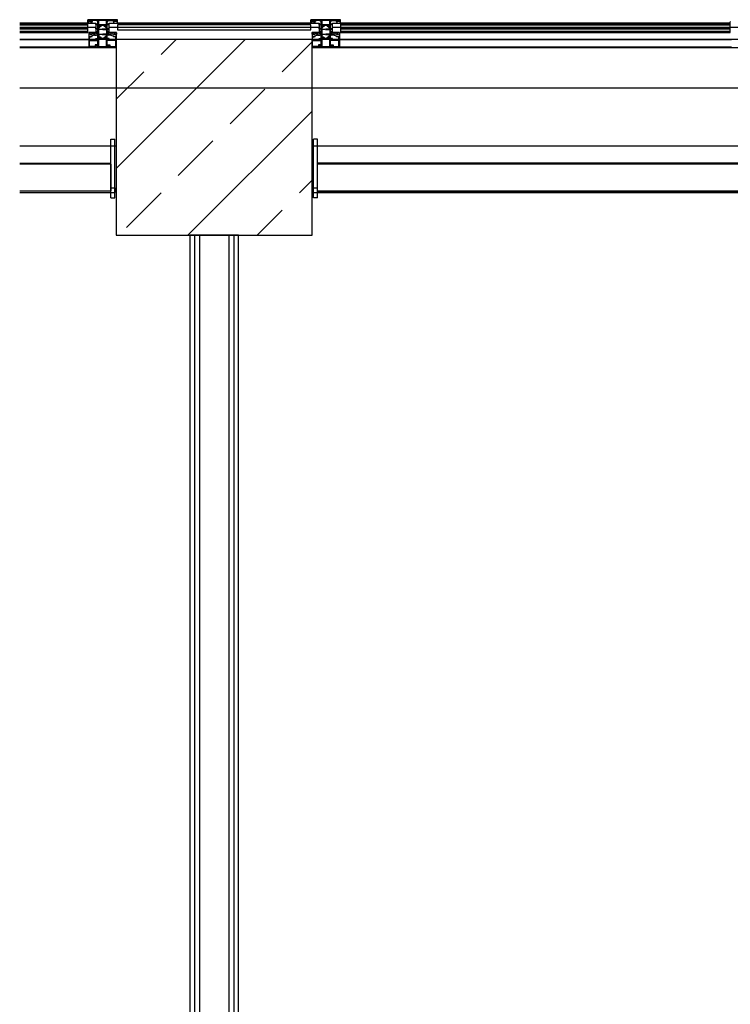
# Model space of a CAD drawing. Header units: millimetres. Extents: x 45983 to 94428, y -13359 to 18562.
# Tile 3 of 57: x 75653 to 77469, y -4657 to -2142. Entities that reach past the tile are written whole.
import ezdxf

# ---------------------------------------------------------------- set-up
doc = ezdxf.new("R2010")
doc.units = ezdxf.units.MM

msp = doc.modelspace()

# ---------------------------------------------------------------- hatches: boundary and pattern name
h = msp.add_hatch()
h.set_pattern_fill('FP_1', color=256, style=0, pattern_type=2)
h.set_pattern_definition([(45, (0, -28216.95), (-176.7767, 176.7767), []), (45, (176.78, -28216.95), (-176.7767, 176.7767), [125, -62.5])])
h.paths.add_polyline_path([(75900, -2692), (76400, -2692), (76400, -2192), (75900, -2192), (75900, -2554.8)], flags=0)

# ---------------------------------------------------------------- linework, layer by layer
for p, q in [((75653.1, -2149.8), (75827, -2149.8)), ((75827, -2150.8), (75653.1, -2150.8)), ((75653.1, -2152.8), (75827, -2152.8)), ((75653.1, -2154.8), (75827, -2154.8)), ((75653.1, -2160.8), (75827, -2160.8)), ((75826.7, -2150.5), (75827, -2147.1)), ((75827, -2146.8), (75827, -2141.8)), ((75902.8, -2141.8), (75827, -2141.8)), ((75829, -2146.8), (75827, -2146.8)), ((75827, -2174.8), (75827, -2150.8)), ((75828.3, -2150.8), (75827, -2150.8)), ((75848, -2162), (75827, -2162)), ((75827.3, -2146.8), (75830, -2146.8)), ((75829.1, -2150.7), (75828.3, -2150.8)), ((75835.5, -2143.3), (75828.5, -2143.3)), ((75828.5, -2143.3), (75828.5, -2145.8)), ((75828.5, -2145.8), (75830, -2145.8)), ((75830.7, -2150.7), (75829.1, -2150.7)), ((75829.4, -2145.2), (75830.1, -2144)), ((75830, -2145.6), (75829.6, -2145.5)), ((75830, -2146.8), (75830, -2145.6)), ((75830.5, -2143.8), (75833.4, -2143.8)), ((75831.4, -2150.8), (75830.7, -2150.7)), ((75832.6, -2150.8), (75831.4, -2150.8)), ((75833.3, -2150.7), (75832.6, -2150.8)), ((75834.9, -2150.7), (75833.3, -2150.7)), ((75833.9, -2144), (75834.6, -2145.2)), ((75834.4, -2145.5), (75833.9, -2145.6)), ((75833.9, -2145.6), (75833.9, -2146.8)), ((75833.9, -2146.8), (75836.7, -2146.8)), ((75834, -2145.8), (75835.5, -2145.8)), ((75835.7, -2150.8), (75834.9, -2150.7)), ((75838.5, -2146.8), (75835, -2146.8)), ((75835.5, -2145.8), (75835.5, -2143.3)), ((75837, -2150.8), (75835.7, -2150.8)), ((75853, -2143.6), (75837, -2143.6)), ((75837, -2143.6), (75837, -2145.8)), ((75837, -2145.8), (75838.5, -2145.8)), ((75837, -2147.1), (75837.3, -2150.5)), ((75838.5, -2145.8), (75838.5, -2146.8)), ((75848, -2152.9), (75853, -2152.8)), ((75848.1, -2155.8), (75848, -2152.9)), ((75849.2, -2155.7), (75848.1, -2155.8)), ((75853, -2154.3), (75849.2, -2154.3)), ((75849.2, -2154.3), (75849.2, -2155.7)), ((75851.5, -2146.8), (75851.5, -2145.8)), ((75851.5, -2145.8), (75853, -2145.8)), ((75853, -2146.8), (75851.5, -2146.8)), ((75853, -2145.8), (75853, -2143.6)), ((75853, -2152.8), (75853, -2146.8)), ((75853, -2159.1), (75853, -2154.3)), ((75853, -2164.5), (75853, -2160.3)), ((75853.2, -2159.3), (75855.3, -2159.3)), ((75853.5, -2159.8), (75855.1, -2159.8)), ((75854.8, -2143.6), (75854.8, -2153.8)), ((75875.2, -2143.6), (75854.8, -2143.6)), ((75854.8, -2153.8), (75875.2, -2153.8)), ((75854.8, -2162.3), (75854.8, -2165.5)), ((75854.9, -2156), (75855.4, -2159.1)), ((75859.3, -2155.8), (75855.1, -2155.8)), ((75855.1, -2156.2), (75855.6, -2159.4)), ((75855.9, -2161.8), (75855.3, -2161.8)), ((75855.4, -2155.9), (75856.5, -2155.9)), ((75857.8, -2156), (75859.1, -2155.9)), ((75859.4, -2156.3), (75857.8, -2160.5)), ((75858.6, -2158.5), (75859.5, -2156.1)), ((75859.6, -2158.8), (75858.8, -2158.8)), ((75862.7, -2156.1), (75862.4, -2156.8)), ((75863.2, -2155.8), (75866.8, -2155.8)), ((75867.3, -2156.1), (75867.6, -2156.8)), ((75870.4, -2158.8), (75871.2, -2158.8)), ((75871.4, -2158.5), (75870.5, -2156.1)), ((75870.6, -2156.3), (75872.2, -2160.5)), ((75870.7, -2155.8), (75874.9, -2155.8)), ((75872.2, -2156), (75870.9, -2155.9)), ((75874.6, -2155.9), (75873.5, -2155.9)), ((75874.1, -2161.8), (75874.7, -2161.8)), ((75874.9, -2156.2), (75874.4, -2159.4)), ((75875.1, -2156), (75874.6, -2159.1)), ((75874.8, -2159.3), (75876.8, -2159.3)), ((75876.5, -2159.8), (75874.9, -2159.8)), ((75875.2, -2153.8), (75875.2, -2143.6)), ((75875.2, -2162.3), (75875.2, -2165.5)), ((75877, -2143.6), (75893, -2143.6)), ((75877, -2145.8), (75877, -2143.6)), ((75878.5, -2145.8), (75877, -2145.8)), ((75877, -2146.8), (75878.5, -2146.8)), ((75877, -2152.8), (75877, -2146.8)), ((75882, -2152.9), (75877, -2152.8)), ((75877, -2154.3), (75880.8, -2154.3)), ((75877, -2159.1), (75877, -2154.3)), ((75877, -2164.5), (75877, -2160.3)), ((75878.5, -2146.8), (75878.5, -2145.8)), ((75880.8, -2154.3), (75880.8, -2155.7)), ((75880.8, -2155.7), (75881.9, -2155.8)), ((75881.9, -2155.8), (75882, -2152.9)), ((75903, -2162), (75882, -2162)), ((75891.5, -2145.8), (75891.5, -2146.8)), ((75893, -2145.8), (75891.5, -2145.8)), ((75891.5, -2146.8), (75895, -2146.8)), ((75893, -2147.1), (75892.7, -2150.5)), ((75893, -2143.6), (75893, -2145.8)), ((75893, -2150.8), (75894.3, -2150.8)), ((75896.1, -2146.8), (75893.3, -2146.8)), ((75894.3, -2150.8), (75895.1, -2150.7)), ((75894.5, -2143.3), (75901.5, -2143.3)), ((75894.5, -2145.8), (75894.5, -2143.3)), ((75896, -2145.8), (75894.5, -2145.8)), ((75895.1, -2150.7), (75896.7, -2150.7)), ((75896.1, -2144), (75895.4, -2145.2)), ((75895.6, -2145.5), (75896.1, -2145.6)), ((75896.1, -2145.6), (75896.1, -2146.8)), ((75899.5, -2143.8), (75896.6, -2143.8)), ((75896.7, -2150.7), (75897.4, -2150.8)), ((75897.4, -2150.8), (75898.6, -2150.8)), ((75898.6, -2150.8), (75899.3, -2150.7)), ((75899.3, -2150.7), (75900.9, -2150.7)), ((75900.6, -2145.2), (75899.9, -2144)), ((75900, -2145.6), (75900.4, -2145.5)), ((75900, -2146.8), (75900, -2145.6)), ((75901.5, -2145.8), (75900, -2145.8)), ((75902.7, -2146.8), (75900, -2146.8)), ((75900.9, -2150.7), (75901.7, -2150.8)), ((75901, -2146.8), (75903, -2146.8)), ((75901.5, -2143.3), (75901.5, -2145.8)), ((75901.7, -2150.8), (75903, -2150.8)), ((75903, -2146.8), (75903, -2142)), ((75903.3, -2150.5), (75903, -2147.1)), ((75903, -2149.8), (76397, -2149.8)), ((75903, -2150.8), (76397, -2150.8)), ((76397, -2155.3), (75903, -2155.3)), ((75903, -2155.3), (75903, -2167.3)), ((75903, -2161.3), (76397, -2161.3)), ((76396.7, -2150.5), (76397, -2147.1)), ((76397, -2146.8), (76397, -2141.8)), ((76472.8, -2141.8), (76397, -2141.8)), ((76399, -2146.8), (76397, -2146.8)), ((76398.3, -2150.8), (76397, -2150.8)), ((76397, -2167.3), (76397, -2155.3)), ((76418, -2162), (76397, -2162)), ((76397.3, -2146.8), (76400, -2146.8)), ((76399.1, -2150.7), (76398.3, -2150.8)), ((76405.5, -2143.3), (76398.5, -2143.3)), ((76398.5, -2143.3), (76398.5, -2145.8)), ((76398.5, -2145.8), (76400, -2145.8)), ((76400.7, -2150.7), (76399.1, -2150.7)), ((76399.4, -2145.2), (76400.1, -2144)), ((76400, -2145.6), (76399.6, -2145.5)), ((76400, -2146.8), (76400, -2145.6)), ((76400.5, -2143.8), (76403.4, -2143.8)), ((76401.4, -2150.8), (76400.7, -2150.7)), ((76402.6, -2150.8), (76401.4, -2150.8)), ((76403.3, -2150.7), (76402.6, -2150.8)), ((76404.9, -2150.7), (76403.3, -2150.7)), ((76403.9, -2144), (76404.6, -2145.2)), ((76404.4, -2145.5), (76403.9, -2145.6)), ((76403.9, -2145.6), (76403.9, -2146.8)), ((76403.9, -2146.8), (76406.7, -2146.8)), ((76404, -2145.8), (76405.5, -2145.8)), ((76405.7, -2150.8), (76404.9, -2150.7)), ((76408.5, -2146.8), (76405, -2146.8)), ((76405.5, -2145.8), (76405.5, -2143.3)), ((76407, -2150.8), (76405.7, -2150.8)), ((76423, -2143.6), (76407, -2143.6)), ((76407, -2143.6), (76407, -2145.8)), ((76407, -2145.8), (76408.5, -2145.8)), ((76407, -2147.1), (76407.3, -2150.5)), ((76408.5, -2145.8), (76408.5, -2146.8)), ((76418, -2152.9), (76423, -2152.8)), ((76418.1, -2155.8), (76418, -2152.9)), ((76419.2, -2155.7), (76418.1, -2155.8)), ((76423, -2154.3), (76419.2, -2154.3)), ((76419.2, -2154.3), (76419.2, -2155.7)), ((76421.5, -2146.8), (76421.5, -2145.8)), ((76421.5, -2145.8), (76423, -2145.8)), ((76423, -2146.8), (76421.5, -2146.8)), ((76423, -2145.8), (76423, -2143.6)), ((76423, -2152.8), (76423, -2146.8)), ((76423, -2159.1), (76423, -2154.3)), ((76423, -2164.5), (76423, -2160.3)), ((76423.2, -2159.3), (76425.3, -2159.3)), ((76423.5, -2159.8), (76425.1, -2159.8)), ((76424.8, -2143.6), (76424.8, -2153.8)), ((76445.2, -2143.6), (76424.8, -2143.6)), ((76424.8, -2153.8), (76445.2, -2153.8)), ((76424.8, -2162.3), (76424.8, -2165.5)), ((76424.9, -2156), (76425.4, -2159.1)), ((76429.3, -2155.8), (76425.1, -2155.8)), ((76425.1, -2156.2), (76425.6, -2159.4)), ((76425.9, -2161.8), (76425.3, -2161.8)), ((76425.4, -2155.9), (76426.5, -2155.9)), ((76427.8, -2156), (76429.1, -2155.9)), ((76429.4, -2156.3), (76427.8, -2160.5)), ((76428.6, -2158.5), (76429.5, -2156.1)), ((76429.6, -2158.8), (76428.8, -2158.8)), ((76432.7, -2156.1), (76432.4, -2156.8)), ((76433.2, -2155.8), (76436.8, -2155.8)), ((76437.3, -2156.1), (76437.6, -2156.8)), ((76440.4, -2158.8), (76441.2, -2158.8)), ((76441.4, -2158.5), (76440.5, -2156.1)), ((76440.6, -2156.3), (76442.2, -2160.5)), ((76440.7, -2155.8), (76444.9, -2155.8)), ((76442.2, -2156), (76440.9, -2155.9)), ((76444.6, -2155.9), (76443.5, -2155.9)), ((76444.1, -2161.8), (76444.7, -2161.8)), ((76444.9, -2156.2), (76444.4, -2159.4)), ((76445.1, -2156), (76444.6, -2159.1)), ((76444.8, -2159.3), (76446.8, -2159.3)), ((76446.5, -2159.8), (76444.9, -2159.8)), ((76445.2, -2153.8), (76445.2, -2143.6)), ((76445.2, -2162.3), (76445.2, -2165.5)), ((76447, -2143.6), (76463, -2143.6)), ((76447, -2145.8), (76447, -2143.6)), ((76448.5, -2145.8), (76447, -2145.8)), ((76447, -2146.8), (76448.5, -2146.8)), ((76447, -2152.8), (76447, -2146.8)), ((76452, -2152.9), (76447, -2152.8)), ((76447, -2154.3), (76450.8, -2154.3)), ((76447, -2159.1), (76447, -2154.3)), ((76447, -2164.5), (76447, -2160.3)), ((76448.5, -2146.8), (76448.5, -2145.8)), ((76450.8, -2154.3), (76450.8, -2155.7)), ((76450.8, -2155.7), (76451.9, -2155.8)), ((76451.9, -2155.8), (76452, -2152.9)), ((76473, -2162), (76452, -2162)), ((76461.5, -2145.8), (76461.5, -2146.8)), ((76463, -2145.8), (76461.5, -2145.8)), ((76461.5, -2146.8), (76465, -2146.8)), ((76463, -2147.1), (76462.7, -2150.5)), ((76463, -2143.6), (76463, -2145.8)), ((76463, -2150.8), (76464.3, -2150.8)), ((76466.1, -2146.8), (76463.3, -2146.8)), ((76464.3, -2150.8), (76465.1, -2150.7)), ((76464.5, -2143.3), (76471.5, -2143.3)), ((76464.5, -2145.8), (76464.5, -2143.3)), ((76466, -2145.8), (76464.5, -2145.8)), ((76465.1, -2150.7), (76466.7, -2150.7)), ((76466.1, -2144), (76465.4, -2145.2)), ((76465.6, -2145.5), (76466.1, -2145.6)), ((76466.1, -2145.6), (76466.1, -2146.8)), ((76469.5, -2143.8), (76466.6, -2143.8)), ((76466.7, -2150.7), (76467.4, -2150.8)), ((76467.4, -2150.8), (76468.6, -2150.8)), ((76468.6, -2150.8), (76469.3, -2150.7)), ((76469.3, -2150.7), (76470.9, -2150.7)), ((76470.6, -2145.2), (76469.9, -2144)), ((76470, -2145.6), (76470.4, -2145.5)), ((76470, -2146.8), (76470, -2145.6)), ((76471.5, -2145.8), (76470, -2145.8)), ((76472.7, -2146.8), (76470, -2146.8)), ((76470.9, -2150.7), (76471.7, -2150.8)), ((76471, -2146.8), (76473, -2146.8)), ((76471.5, -2143.3), (76471.5, -2145.8)), ((76471.7, -2150.8), (76473, -2150.8)), ((76473, -2146.8), (76473, -2142)), ((76473.3, -2150.5), (76473, -2147.1)), ((76473, -2149.8), (77468.6, -2149.8)), ((77468.6, -2150.8), (76473, -2150.8)), ((76473, -2150.8), (76473, -2174.8)), ((76473, -2152.8), (77468.6, -2152.8)), ((76473, -2154.8), (77468.6, -2154.8)), ((76473, -2160.8), (77468.6, -2160.8)), ((77468.4, -2150.5), (77468.6, -2147.1)), ((77468.6, -2174.8), (77468.6, -2150.8)), ((77489.7, -2162), (77468.6, -2162)), ((75653.1, -2162.8), (75827, -2162.8)), ((75653.1, -2164.8), (75827, -2164.8)), ((75653.1, -2170.8), (75827, -2170.8)), ((75653.1, -2172.8), (75827, -2172.8)), ((75653.1, -2174.8), (75827, -2174.8)), ((75829.5, -2175.1), (75830, -2183.5)), ((75829.8, -2174.8), (75841.5, -2174.8)), ((75830, -2184.3), (75830, -2211.5)), ((75830.3, -2183.7), (75831.8, -2183.7)), ((75831.8, -2183.8), (75830.5, -2183.8)), ((75831.3, -2193.6), (75831.3, -2186.8)), ((75831.3, -2186.8), (75832.5, -2186.8)), ((75831.5, -2185.6), (75831.8, -2183.8)), ((75832.4, -2185.6), (75831.5, -2185.6)), ((75831.8, -2183.7), (75831.8, -2185.1)), ((75837.3, -2183.8), (75832.4, -2185.6)), ((75838.6, -2183.2), (75832.5, -2185.5)), ((75832.5, -2186.8), (75837.6, -2184.9)), ((75843.8, -2181.5), (75838.6, -2183.2)), ((75841.5, -2174.8), (75844, -2175)), ((75844, -2175), (75844.8, -2175)), ((75844, -2177), (75844, -2179.4)), ((75844.2, -2181.4), (75849.5, -2181.4)), ((75845, -2180.4), (75849.5, -2180.4)), ((75848, -2165.5), (75848, -2163.6)), ((75848, -2176.1), (75848, -2175.2)), ((75848.3, -2163.3), (75848.9, -2163.3)), ((75852.7, -2165.8), (75848.3, -2165.8)), ((75848.3, -2174.8), (75848.7, -2174.8)), ((75852.7, -2176.8), (75848.7, -2176.8)), ((75849, -2175.1), (75849, -2175.6)), ((75849.2, -2163.6), (75849.2, -2164.5)), ((75849.3, -2175.8), (75852.7, -2175.8)), ((75849.5, -2164.8), (75852.7, -2164.8)), ((75853, -2175.6), (75853, -2166.1)), ((75853, -2185.3), (75853, -2177.1)), ((75853, -2189.8), (75853, -2186.5)), ((75855.2, -2186.2), (75853.2, -2186.2)), ((75855, -2185.8), (75853.5, -2185.8)), ((75854.8, -2167.1), (75854.8, -2178.5)), ((75854.8, -2180.1), (75854.8, -2183.3)), ((75855.4, -2186.4), (75854.9, -2189.5)), ((75855, -2189.5), (75855.5, -2186.4)), ((75855.1, -2165.8), (75863.8, -2165.8)), ((75863.8, -2166.8), (75855.1, -2166.8)), ((75855.1, -2178.8), (75863.8, -2178.8)), ((75863.8, -2179.8), (75855.1, -2179.8)), ((75855.3, -2183.8), (75856, -2183.8)), ((75857.9, -2185.2), (75859.5, -2189.4)), ((75859.5, -2189.5), (75858.6, -2187)), ((75858.8, -2186.8), (75859.6, -2186.8)), ((75874.9, -2165.8), (75866.2, -2165.8)), ((75866.2, -2166.8), (75874.9, -2166.8)), ((75874.9, -2178.8), (75866.2, -2178.8)), ((75866.2, -2179.8), (75874.9, -2179.8)), ((75871.2, -2186.8), (75870.4, -2186.8)), ((75872.1, -2185.2), (75870.5, -2189.4)), ((75870.5, -2189.5), (75871.4, -2187)), ((75874.7, -2183.8), (75874, -2183.8)), ((75875, -2189.5), (75874.5, -2186.4)), ((75874.6, -2186.4), (75875.1, -2189.5)), ((75876.8, -2186.2), (75874.8, -2186.2)), ((75875, -2185.8), (75876.5, -2185.8)), ((75875.2, -2167.1), (75875.2, -2178.5)), ((75875.2, -2180.1), (75875.2, -2183.3)), ((75877, -2175.6), (75877, -2166.1)), ((75877, -2185.3), (75877, -2177.1)), ((75877, -2189.8), (75877, -2186.5)), ((75880.5, -2164.8), (75877.3, -2164.8)), ((75877.3, -2165.8), (75881.7, -2165.8)), ((75880.7, -2175.8), (75877.3, -2175.8)), ((75877.3, -2176.8), (75881.3, -2176.8)), ((75885, -2180.4), (75880.5, -2180.4)), ((75885.8, -2181.4), (75880.5, -2181.4)), ((75880.8, -2163.6), (75880.8, -2164.5)), ((75881, -2175.1), (75881, -2175.6)), ((75881.7, -2163.3), (75881.1, -2163.3)), ((75881.7, -2174.8), (75881.3, -2174.8)), ((75882, -2165.5), (75882, -2163.6)), ((75882, -2176.1), (75882, -2175.2)), ((75886, -2175), (75885.2, -2175)), ((75888.5, -2174.8), (75886, -2175)), ((75886, -2177), (75886, -2179.4)), ((75886.2, -2181.5), (75891.4, -2183.2)), ((75900.2, -2174.8), (75888.5, -2174.8)), ((75891.4, -2183.2), (75897.5, -2185.5)), ((75897.5, -2186.8), (75892.4, -2184.9)), ((75892.7, -2183.8), (75897.6, -2185.6)), ((75898.7, -2186.8), (75897.5, -2186.8)), ((75897.6, -2185.6), (75898.5, -2185.6)), ((75898.2, -2183.7), (75898.2, -2185.1)), ((75899.7, -2183.7), (75898.2, -2183.7)), ((75898.2, -2183.8), (75899.5, -2183.8)), ((75898.5, -2185.6), (75898.2, -2183.8)), ((75898.7, -2193.6), (75898.7, -2186.8)), ((75900.5, -2175.1), (75900, -2183.5)), ((75900, -2184.3), (75900, -2211.5)), ((75903, -2167.3), (76397, -2167.3)), ((76399.5, -2175.1), (76400, -2183.5)), ((76399.8, -2174.8), (76411.5, -2174.8)), ((76400, -2184.3), (76400, -2211.5)), ((76400.3, -2183.7), (76401.8, -2183.7)), ((76401.8, -2183.8), (76400.5, -2183.8)), ((76401.3, -2193.6), (76401.3, -2186.8)), ((76401.3, -2186.8), (76402.5, -2186.8)), ((76401.5, -2185.6), (76401.8, -2183.8)), ((76402.4, -2185.6), (76401.5, -2185.6)), ((76401.8, -2183.7), (76401.8, -2185.1)), ((76407.3, -2183.8), (76402.4, -2185.6)), ((76408.6, -2183.2), (76402.5, -2185.5)), ((76402.5, -2186.8), (76407.6, -2184.9)), ((76413.8, -2181.5), (76408.6, -2183.2)), ((76411.5, -2174.8), (76414, -2175)), ((76414, -2175), (76414.8, -2175)), ((76414, -2177), (76414, -2179.4)), ((76414.2, -2181.4), (76419.5, -2181.4)), ((76415, -2180.4), (76419.5, -2180.4)), ((76418, -2165.5), (76418, -2163.6)), ((76418, -2176.1), (76418, -2175.2)), ((76418.3, -2163.3), (76418.9, -2163.3)), ((76422.7, -2165.8), (76418.3, -2165.8)), ((76418.3, -2174.8), (76418.7, -2174.8)), ((76422.7, -2176.8), (76418.7, -2176.8)), ((76419, -2175.1), (76419, -2175.6)), ((76419.2, -2163.6), (76419.2, -2164.5)), ((76419.3, -2175.8), (76422.7, -2175.8)), ((76419.5, -2164.8), (76422.7, -2164.8)), ((76423, -2175.6), (76423, -2166.1)), ((76423, -2185.3), (76423, -2177.1)), ((76423, -2189.8), (76423, -2186.5)), ((76425.2, -2186.2), (76423.2, -2186.2)), ((76425, -2185.8), (76423.5, -2185.8)), ((76424.8, -2167.1), (76424.8, -2178.5)), ((76424.8, -2180.1), (76424.8, -2183.3)), ((76425.4, -2186.4), (76424.9, -2189.5)), ((76425, -2189.5), (76425.5, -2186.4)), ((76425.1, -2165.8), (76433.8, -2165.8)), ((76433.8, -2166.8), (76425.1, -2166.8)), ((76425.1, -2178.8), (76433.8, -2178.8)), ((76433.8, -2179.8), (76425.1, -2179.8)), ((76425.3, -2183.8), (76426, -2183.8)), ((76427.9, -2185.2), (76429.5, -2189.4)), ((76429.5, -2189.5), (76428.6, -2187)), ((76428.8, -2186.8), (76429.6, -2186.8)), ((76444.9, -2165.8), (76436.2, -2165.8)), ((76436.2, -2166.8), (76444.9, -2166.8)), ((76444.9, -2178.8), (76436.2, -2178.8)), ((76436.2, -2179.8), (76444.9, -2179.8)), ((76441.2, -2186.8), (76440.4, -2186.8)), ((76442.1, -2185.2), (76440.5, -2189.4)), ((76440.5, -2189.5), (76441.4, -2187)), ((76444.7, -2183.8), (76444, -2183.8)), ((76445, -2189.5), (76444.5, -2186.4)), ((76444.6, -2186.4), (76445.1, -2189.5)), ((76446.8, -2186.2), (76444.8, -2186.2)), ((76445, -2185.8), (76446.5, -2185.8)), ((76445.2, -2167.1), (76445.2, -2178.5)), ((76445.2, -2180.1), (76445.2, -2183.3)), ((76447, -2175.6), (76447, -2166.1)), ((76447, -2185.3), (76447, -2177.1)), ((76447, -2189.8), (76447, -2186.5)), ((76450.5, -2164.8), (76447.3, -2164.8)), ((76447.3, -2165.8), (76451.7, -2165.8)), ((76450.7, -2175.8), (76447.3, -2175.8)), ((76447.3, -2176.8), (76451.3, -2176.8)), ((76455, -2180.4), (76450.5, -2180.4)), ((76455.8, -2181.4), (76450.5, -2181.4)), ((76450.8, -2163.6), (76450.8, -2164.5)), ((76451, -2175.1), (76451, -2175.6)), ((76451.7, -2163.3), (76451.1, -2163.3)), ((76451.7, -2174.8), (76451.3, -2174.8)), ((76452, -2165.5), (76452, -2163.6)), ((76452, -2176.1), (76452, -2175.2)), ((76456, -2175), (76455.2, -2175)), ((76458.5, -2174.8), (76456, -2175)), ((76456, -2177), (76456, -2179.4)), ((76456.2, -2181.5), (76461.4, -2183.2)), ((76470.2, -2174.8), (76458.5, -2174.8)), ((76461.4, -2183.2), (76467.5, -2185.5)), ((76467.5, -2186.8), (76462.4, -2184.9)), ((76462.7, -2183.8), (76467.6, -2185.6)), ((76468.7, -2186.8), (76467.5, -2186.8)), ((76467.6, -2185.6), (76468.5, -2185.6)), ((76468.2, -2183.7), (76468.2, -2185.1)), ((76469.7, -2183.7), (76468.2, -2183.7)), ((76468.2, -2183.8), (76469.5, -2183.8)), ((76468.5, -2185.6), (76468.2, -2183.8)), ((76468.7, -2193.6), (76468.7, -2186.8)), ((76470.5, -2175.1), (76470, -2183.5)), ((76470, -2184.3), (76470, -2211.5)), ((76473, -2162.8), (77468.6, -2162.8)), ((76473, -2164.8), (77468.6, -2164.8)), ((76473, -2170.8), (77468.6, -2170.8)), ((76473, -2172.8), (77468.6, -2172.8)), ((76473, -2174.8), (77468.6, -2174.8)), ((75653.1, -2192), (75830, -2192)), ((77523.7, -2192), (75653.1, -2192)), ((75830, -2211.8), (75653.1, -2211.8)), ((75830.2, -2211.8), (75847.5, -2211.8)), ((75831.4, -2209.4), (75831.4, -2195.8)), ((75850.4, -2194.1), (75831.8, -2194.1)), ((75831.9, -2195.3), (75852.4, -2195.3)), ((75846.3, -2210.4), (75832.4, -2210.4)), ((75851.7, -2206.2), (75846.3, -2206.2)), ((75846.3, -2206.2), (75846.3, -2210.4)), ((75847.5, -2211.8), (75847.5, -2207.4)), ((75847.5, -2207.4), (75850.2, -2207.4)), ((75848, -2193.4), (75848, -2189.8)), ((75848, -2189.8), (75853, -2189.8)), ((75849.5, -2193.8), (75848, -2193.4)), ((75848, -2208.2), (75849.5, -2207.8)), ((75848, -2211.8), (75848, -2208.2)), ((75848, -2211.8), (75882, -2211.8)), ((75850, -2193.8), (75849.5, -2193.8)), ((75849.5, -2207.8), (75850, -2207.8)), ((75853, -2191.8), (75850, -2191.8)), ((75850, -2191.8), (75850, -2193.8)), ((75850, -2207.8), (75850, -2209.8)), ((75850, -2209.8), (75853, -2209.8)), ((75850.2, -2207.4), (75850.3, -2207.6)), ((75850.4, -2192.8), (75850.4, -2194.1)), ((75852.8, -2194.5), (75850.9, -2192.6)), ((75850.9, -2207.7), (75851.9, -2207.1)), ((75853, -2200.5), (75853, -2191.8)), ((75853.2, -2200.8), (75853, -2200.5)), ((75853, -2201), (75853.2, -2200.8)), ((75853, -2209.8), (75853, -2201)), ((75854.8, -2191.8), (75854.8, -2210)), ((75875.2, -2191.8), (75854.8, -2191.8)), ((75854.8, -2210), (75875.2, -2210)), ((75855.1, -2189.8), (75859.3, -2189.8)), ((75855.9, -2189.8), (75855.2, -2189.8)), ((75856.5, -2189.8), (75856.1, -2189.8)), ((75859.2, -2189.8), (75857.9, -2189.8)), ((75862.5, -2188.7), (75862.7, -2189.4)), ((75866.8, -2189.8), (75863.2, -2189.8)), ((75867.5, -2188.7), (75867.3, -2189.4)), ((75874.9, -2189.8), (75870.7, -2189.8)), ((75870.8, -2189.8), (75872.1, -2189.8)), ((75873.5, -2189.8), (75873.9, -2189.8)), ((75874.1, -2189.8), (75874.8, -2189.8)), ((75875.2, -2210), (75875.2, -2191.8)), ((75876.7, -2200.8), (75877, -2200.5)), ((75877, -2201), (75876.7, -2200.8)), ((75882, -2189.8), (75877, -2189.8)), ((75877, -2191.8), (75880, -2191.8)), ((75877, -2200.5), (75877, -2191.8)), ((75877, -2209.8), (75877, -2201)), ((75880, -2209.8), (75877, -2209.8)), ((75877.2, -2194.5), (75879.1, -2192.6)), ((75898.1, -2195.3), (75877.6, -2195.3)), ((75879.1, -2207.7), (75878, -2207.1)), ((75878.3, -2206.2), (75883.7, -2206.2)), ((75879.6, -2192.8), (75879.6, -2194.1)), ((75879.6, -2194.1), (75898.2, -2194.1)), ((75879.8, -2207.4), (75879.7, -2207.6)), ((75882.5, -2207.4), (75879.8, -2207.4)), ((75880, -2191.8), (75880, -2193.8)), ((75880, -2193.8), (75880.5, -2193.8)), ((75880, -2207.8), (75880, -2209.8)), ((75880.5, -2207.8), (75880, -2207.8)), ((75880.5, -2193.8), (75882, -2193.4)), ((75882, -2208.2), (75880.5, -2207.8)), ((75882, -2193.4), (75882, -2189.8)), ((75882, -2211.8), (75882, -2208.2)), ((75882.5, -2211.8), (75882.5, -2207.4)), ((75899.8, -2211.8), (75882.5, -2211.8)), ((75883.7, -2206.2), (75883.7, -2210.4)), ((75883.7, -2210.4), (75897.6, -2210.4)), ((75898.6, -2209.4), (75898.6, -2195.8)), ((76400, -2192), (75900, -2192)), ((75900, -2192), (75900, -2692)), ((76400, -2692), (76400, -2192)), ((76400.3, -2211.8), (76417.5, -2211.8)), ((76401.4, -2209.4), (76401.4, -2195.8)), ((76420.4, -2194.1), (76401.8, -2194.1)), ((76401.9, -2195.3), (76422.4, -2195.3)), ((76416.3, -2210.4), (76402.4, -2210.4)), ((76421.7, -2206.2), (76416.3, -2206.2)), ((76416.3, -2206.2), (76416.3, -2210.4)), ((76417.5, -2211.8), (76417.5, -2207.4)), ((76417.5, -2207.4), (76420.2, -2207.4)), ((76418, -2193.4), (76418, -2189.8)), ((76418, -2189.8), (76423, -2189.8)), ((76419.5, -2193.8), (76418, -2193.4)), ((76418, -2208.2), (76419.5, -2207.8)), ((76418, -2211.8), (76418, -2208.2)), ((76418, -2211.8), (76452, -2211.8)), ((76420, -2193.8), (76419.5, -2193.8)), ((76419.5, -2207.8), (76420, -2207.8)), ((76423, -2191.8), (76420, -2191.8)), ((76420, -2191.8), (76420, -2193.8)), ((76420, -2207.8), (76420, -2209.8)), ((76420, -2209.8), (76423, -2209.8)), ((76420.2, -2207.4), (76420.3, -2207.6)), ((76420.4, -2192.8), (76420.4, -2194.1)), ((76422.8, -2194.5), (76420.9, -2192.6)), ((76420.9, -2207.7), (76422, -2207.1)), ((76423, -2200.5), (76423, -2191.8)), ((76423.3, -2200.8), (76423, -2200.5)), ((76423, -2201), (76423.3, -2200.8)), ((76423, -2209.8), (76423, -2201)), ((76424.8, -2191.8), (76424.8, -2210)), ((76445.2, -2191.8), (76424.8, -2191.8)), ((76424.8, -2210), (76445.2, -2210)), ((76425.1, -2189.8), (76429.3, -2189.8)), ((76425.9, -2189.8), (76425.2, -2189.8)), ((76426.5, -2189.8), (76426.1, -2189.8)), ((76429.2, -2189.8), (76427.9, -2189.8)), ((76432.5, -2188.7), (76432.7, -2189.4)), ((76436.8, -2189.8), (76433.2, -2189.8)), ((76437.5, -2188.7), (76437.3, -2189.4)), ((76444.9, -2189.8), (76440.7, -2189.8)), ((76440.8, -2189.8), (76442.1, -2189.8)), ((76443.5, -2189.8), (76443.9, -2189.8)), ((76444.1, -2189.8), (76444.8, -2189.8)), ((76445.2, -2210), (76445.2, -2191.8)), ((76446.8, -2200.8), (76447, -2200.5)), ((76447, -2201), (76446.8, -2200.8)), ((76452, -2189.8), (76447, -2189.8)), ((76447, -2191.8), (76450, -2191.8)), ((76447, -2200.5), (76447, -2191.8)), ((76447, -2209.8), (76447, -2201)), ((76450, -2209.8), (76447, -2209.8)), ((76447.2, -2194.5), (76449.1, -2192.6)), ((76468.1, -2195.3), (76447.6, -2195.3)), ((76449.1, -2207.7), (76448.1, -2207.1)), ((76448.3, -2206.2), (76453.7, -2206.2)), ((76449.6, -2192.8), (76449.6, -2194.1)), ((76449.6, -2194.1), (76468.2, -2194.1)), ((76449.8, -2207.4), (76449.7, -2207.6)), ((76452.5, -2207.4), (76449.8, -2207.4)), ((76450, -2191.8), (76450, -2193.8)), ((76450, -2193.8), (76450.5, -2193.8)), ((76450, -2207.8), (76450, -2209.8)), ((76450.5, -2207.8), (76450, -2207.8)), ((76450.5, -2193.8), (76452, -2193.4)), ((76452, -2208.2), (76450.5, -2207.8)), ((76452, -2193.4), (76452, -2189.8)), ((76452, -2211.8), (76452, -2208.2)), ((76452.5, -2211.8), (76452.5, -2207.4)), ((76469.8, -2211.8), (76452.5, -2211.8)), ((76453.7, -2206.2), (76453.7, -2210.4)), ((76453.7, -2210.4), (76467.6, -2210.4)), ((76468.6, -2209.4), (76468.6, -2195.8)), ((76470, -2192), (77471.7, -2192)), ((77471.7, -2211.8), (76470, -2211.8)), ((75900, -2213.8), (75653.1, -2213.8)), ((77548.8, -2213.8), (76400, -2213.8)), ((86640, -2317), (75653.1, -2317)), ((75653.1, -2463.8), (75900, -2463.8)), ((75886.2, -2447), (75896.2, -2447)), ((75886.2, -2597), (75886.2, -2447)), ((75896.2, -2597), (75896.2, -2447)), ((76400, -2463.8), (79587.5, -2463.8)), ((76413.8, -2447), (76403.8, -2447)), ((76403.8, -2597), (76403.8, -2447)), ((76413.8, -2597), (76413.8, -2447)), ((75653.1, -2508), (75886.2, -2508)), ((75886.2, -2510.6), (75653.1, -2510.6)), ((75886.2, -2510.6), (75886.2, -2578.6)), ((79573.8, -2508), (76413.8, -2508)), ((79573.8, -2510.6), (76413.8, -2510.6)), ((76413.8, -2578.6), (76413.8, -2510.6)), ((75653.1, -2578.6), (75886.2, -2578.6)), ((75653.1, -2583), (75886.2, -2583)), ((75653.1, -2583), (75896.2, -2583)), ((75886.2, -2570.9), (75896.2, -2570.9)), ((75896.2, -2570.9), (75896.2, -2583)), ((76403.8, -2583), (76403.8, -2570.9)), ((76403.8, -2570.9), (76413.8, -2570.9)), ((76403.8, -2583), (79583.8, -2583)), ((76413.8, -2578.6), (79573.8, -2578.6)), ((79573.8, -2583), (76413.8, -2583)), ((75886.2, -2597), (75896.2, -2597)), ((76413.8, -2597), (76403.8, -2597)), ((75900, -2692), (76087.5, -2692)), ((76087.5, -2692), (76100, -2692)), ((76087.5, -2692), (76087.5, -6457)), ((76212.5, -2692), (76087.5, -2692)), ((76100, -2692), (76112.5, -2692)), ((76100, -2692), (76100, -6469.5)), ((76112.5, -2692), (76187.5, -2692)), ((76112.5, -2692), (76112.5, -6482)), ((76187.5, -2692), (76200, -2692)), ((76187.5, -2692), (76187.5, -6482)), ((76200, -2692), (76212.5, -2692)), ((76200, -2692), (76200, -6469.5)), ((76212.5, -2692), (76400, -2692)), ((76212.5, -6457), (76212.5, -2692))]:
    msp.add_line(p, q)
at = {"extrusion": (0, 0, -1)}
for p, q in [((75903, -2141.8), (75827, -2141.8)), ((75827, -2141.8), (75827, -2150.8)), ((75827, -2150.8), (75848, -2150.8)), ((75848, -2150.8), (75848, -2174.8)), ((75882, -2174.8), (75882, -2150.8)), ((75882, -2150.8), (75903, -2150.8)), ((75903, -2150.8), (75903, -2141.8)), ((76473, -2141.8), (76397, -2141.8)), ((76397, -2141.8), (76397, -2150.8)), ((76397, -2150.8), (76418, -2150.8)), ((76418, -2150.8), (76418, -2174.8)), ((76452, -2174.8), (76452, -2150.8)), ((76452, -2150.8), (76473, -2150.8)), ((76473, -2150.8), (76473, -2141.8)), ((75848, -2174.8), (75830, -2174.8)), ((75830, -2174.8), (75830, -2211.8)), ((75900, -2174.8), (75882, -2174.8)), ((75900, -2211.8), (75900, -2174.8)), ((76418, -2174.8), (76400, -2174.8)), ((76400, -2174.8), (76400, -2211.8)), ((76470, -2174.8), (76452, -2174.8)), ((76470, -2211.8), (76470, -2174.8)), ((75830, -2211.8), (75900, -2211.8)), ((76400, -2211.8), (76470, -2211.8))]:
    msp.add_line(p, q, dxfattribs=at)
for centre, radius in [((75832, -2145.5), 1), ((75857.2, -2156.5), 0.526), ((75872.8, -2156.5), 0.526), ((75898, -2145.5), 1), ((76402, -2145.5), 1), ((76427.2, -2156.5), 0.526), ((76442.8, -2156.5), 0.526), ((76468, -2145.5), 1), ((75835.3, -2178.5), 1.75), ((75840.8, -2177.5), 1.5), ((75889.2, -2177.5), 1.5), ((75894.7, -2178.5), 1.75), ((76405.3, -2178.5), 1.75), ((76410.8, -2177.5), 1.5), ((76459.2, -2177.5), 1.5), ((76464.7, -2178.5), 1.75), ((75857.2, -2189.1), 0.55), ((75872.8, -2189.1), 0.55), ((76427.2, -2189.1), 0.55), ((76442.8, -2189.1), 0.55)]:
    msp.add_circle(centre, radius)
for centre, radius, start, end in [((75827, -2150.5), 0.3, 176.6981, 270), ((75827.2, -2142), 0.25, 90, 180), ((75827.2, -2147.1), 0.226, 71.2095, 184.4274), ((75829, -2145.8), 1, 270, 0), ((75829.6, -2145.3), 0.2, 150, 260.5377), ((75830.5, -2144.3), 0.5, 90, 150), ((75833.4, -2144.3), 0.5, 30, 90), ((75835, -2145.8), 1, 180, 270), ((75834.4, -2145.3), 0.2, 279.4623, 30), ((75836.8, -2147.1), 0.227, 355.7621, 109.2679), ((75837, -2150.5), 0.3, 270, 3.3019), ((75853.2, -2159.1), 0.2, 180, 270), ((75853.5, -2160.3), 0.5, 90, 180), ((75855.3, -2162.3), 0.5, 90, 180), ((75855.1, -2156), 0.2, 90, 190), ((75855.4, -2156.1), 0.3, 85.5107, 190.4508), ((75855.1, -2159.3), 0.5, 270, 356.8695), ((75855.2, -2159.1), 0.2, 270, 10), ((75855.9, -2159.8), 2, 270, 340), ((75856.5, -2156.1), 0.2, 317.607, 90), ((75857.2, -2156.5), 0.6, 153.773, 270), ((75857.2, -2156.5), 0.6, 270, 26.227), ((75857.9, -2156.1), 0.2, 104.9071, 222.393), ((75858.8, -2158.6), 0.2, 159.9963, 270), ((75859.1, -2156.2), 0.3, 340, 94.5809), ((75859.3, -2156), 0.2, 339.9963, 90), ((75859.6, -2155.8), 3, 270, 340.0082), ((75863.2, -2156.3), 0.5, 90, 160.0082), ((75866.8, -2156.3), 0.5, 19.9918, 90), ((75870.4, -2155.8), 3, 199.9918, 270), ((75870.7, -2156), 0.2, 90, 200.0037), ((75870.9, -2156.2), 0.3, 85.4191, 200), ((75871.2, -2158.6), 0.2, 270, 20.0037), ((75872.1, -2156.1), 0.2, 317.607, 75.0929), ((75872.8, -2156.5), 0.6, 153.773, 270), ((75874.1, -2159.8), 2, 200, 270), ((75872.8, -2156.5), 0.6, 270, 26.227), ((75873.5, -2156.1), 0.2, 90, 222.393), ((75874.9, -2159.3), 0.5, 183.1305, 270), ((75874.6, -2156.1), 0.3, 349.5492, 94.4893), ((75874.8, -2159.1), 0.2, 170, 270), ((75874.7, -2162.3), 0.5, 0, 90), ((75874.9, -2156), 0.2, 350, 90), ((75876.5, -2160.3), 0.5, 0, 90), ((75876.8, -2159.1), 0.2, 270, 0), ((75893, -2150.5), 0.3, 176.6981, 270), ((75893.2, -2147.1), 0.227, 70.7321, 184.2379), ((75895, -2145.8), 1, 270, 0), ((75895.6, -2145.3), 0.2, 150, 260.5377), ((75896.6, -2144.3), 0.5, 90, 150), ((75899.5, -2144.3), 0.5, 30, 90), ((75901, -2145.8), 1, 180, 270), ((75900.4, -2145.3), 0.2, 279.4623, 30), ((75902.8, -2147.1), 0.226, 355.5726, 108.7905), ((75902.8, -2142), 0.25, 0, 90), ((75903, -2150.5), 0.3, 270, 3.3019), ((76397, -2150.5), 0.3, 176.6981, 270), ((76397.2, -2142), 0.25, 90, 180), ((76397.2, -2147.1), 0.226, 71.2095, 184.4274), ((76399, -2145.8), 1, 270, 0), ((76399.6, -2145.3), 0.2, 150, 260.5377), ((76400.5, -2144.3), 0.5, 90, 150), ((76403.4, -2144.3), 0.5, 30, 90), ((76405, -2145.8), 1, 180, 270), ((76404.4, -2145.3), 0.2, 279.4623, 30), ((76406.8, -2147.1), 0.227, 355.7621, 109.2679), ((76407, -2150.5), 0.3, 270, 3.3019), ((76423.2, -2159.1), 0.2, 180, 270), ((76423.5, -2160.3), 0.5, 90, 180), ((76425.3, -2162.3), 0.5, 90, 180), ((76425.1, -2156), 0.2, 90, 190), ((76425.4, -2156.1), 0.3, 85.5107, 190.4508), ((76425.1, -2159.3), 0.5, 270, 356.8695), ((76425.2, -2159.1), 0.2, 270, 10), ((76425.9, -2159.8), 2, 270, 340), ((76426.5, -2156.1), 0.2, 317.607, 90), ((76427.2, -2156.5), 0.6, 153.773, 270), ((76427.2, -2156.5), 0.6, 270, 26.227), ((76427.9, -2156.1), 0.2, 104.9071, 222.393), ((76428.8, -2158.6), 0.2, 159.9963, 270), ((76429.1, -2156.2), 0.3, 340, 94.5809), ((76429.3, -2156), 0.2, 339.9963, 90), ((76429.6, -2155.8), 3, 270, 340.0082), ((76433.2, -2156.3), 0.5, 90, 160.0082), ((76436.8, -2156.3), 0.5, 19.9918, 90), ((76440.4, -2155.8), 3, 199.9918, 270), ((76440.7, -2156), 0.2, 90, 200.0037), ((76440.9, -2156.2), 0.3, 85.4191, 200), ((76441.2, -2158.6), 0.2, 270, 20.0037), ((76442.1, -2156.1), 0.2, 317.607, 75.0929), ((76442.8, -2156.5), 0.6, 153.773, 270), ((76444.1, -2159.8), 2, 200, 270), ((76442.8, -2156.5), 0.6, 270, 26.227), ((76443.5, -2156.1), 0.2, 90, 222.393), ((76444.9, -2159.3), 0.5, 183.1305, 270), ((76444.6, -2156.1), 0.3, 349.5492, 94.4893), ((76444.8, -2159.1), 0.2, 170, 270), ((76444.7, -2162.3), 0.5, 0, 90), ((76444.9, -2156), 0.2, 350, 90), ((76446.5, -2160.3), 0.5, 0, 90), ((76446.8, -2159.1), 0.2, 270, 0), ((76463, -2150.5), 0.3, 176.6981, 270), ((76463.2, -2147.1), 0.227, 70.7321, 184.2379), ((76465, -2145.8), 1, 270, 0), ((76465.6, -2145.3), 0.2, 150, 260.5377), ((76466.6, -2144.3), 0.5, 90, 150), ((76469.5, -2144.3), 0.5, 30, 90), ((76471, -2145.8), 1, 180, 270), ((76470.4, -2145.3), 0.2, 279.4623, 30), ((76472.8, -2147.1), 0.226, 355.5726, 108.7905), ((76472.8, -2142), 0.25, 0, 90), ((76473, -2150.5), 0.3, 270, 3.3019), ((77468.7, -2150.5), 0.3, 176.6981, 270), ((77468.9, -2147.1), 0.226, 71.2095, 184.4274), ((75829.8, -2175.1), 0.3, 90, 183.3665), ((75830.2, -2183.5), 0.267, 192.5694, 277.2818), ((75830.5, -2184.3), 0.5, 90, 180), ((75832.3, -2185), 0.485, 187.8944, 286.2417), ((75837.4, -2184.3), 0.6, 290, 94.9407), ((75844.2, -2182.4), 1, 90, 109.1939), ((75845, -2177), 1, 90, 180), ((75845, -2179.4), 1, 180, 270), ((75844.8, -2174), 1, 270, 284.846), ((75841.2, -2160.6), 14.9, 284.846, 316.9785), ((75841.2, -2160.6), 15.9, 283.8169, 317.2184), ((75848.3, -2163.6), 0.3, 90, 180), ((75848.3, -2165.5), 0.3, 180, 270), ((75848.3, -2175.1), 0.3, 90, 183.7026), ((75848.7, -2176.1), 0.7, 180, 270), ((75848.7, -2175.1), 0.3, 0, 90), ((75848.9, -2163.6), 0.3, 0, 90), ((75849.3, -2175.6), 0.3, 180.0359, 270), ((75849.5, -2164.5), 0.3, 180, 270), ((75849.5, -2177.9), 2.5, 270, 0), ((75849.5, -2177.9), 3.5, 270, 0), ((75852.5, -2177.9), 0.5, 0, 180), ((75852.5, -2171), 0.5, 317.2184, 144.3861), ((75852.7, -2164.5), 0.3, 270, 0), ((75852.7, -2166.2), 0.357, 9.0075, 86.2817), ((75852.7, -2175.5), 0.357, 273.7183, 350.9925), ((75852.7, -2177.2), 0.341, 6.907, 87.1528), ((75853.5, -2185.4), 0.465, 175.6059, 271.8127), ((75853.2, -2186.4), 0.2, 90, 192.1023), ((75855.1, -2165.5), 0.3, 180, 270), ((75855.1, -2167.1), 0.3, 90, 180), ((75855.1, -2178.5), 0.3, 180, 270), ((75855.1, -2180.1), 0.3, 90, 180), ((75855.3, -2183.3), 0.5, 180, 270), ((75854.9, -2186.5), 0.648, 4.1704, 84.0418), ((75855.2, -2186.4), 0.2, 350, 90), ((75856, -2185.8), 2, 20.0037, 90), ((75858.8, -2187), 0.2, 90, 200.0037), ((75859.6, -2189.8), 3, 19.9918, 90), ((75863.8, -2166.3), 0.5, 0, 90), ((75863.8, -2166.3), 0.5, 270, 0), ((75863.8, -2179.3), 0.5, 0, 90), ((75863.8, -2179.3), 0.5, 270, 0), ((75866.2, -2166.3), 0.5, 90, 180), ((75866.2, -2166.3), 0.5, 180, 270), ((75866.2, -2179.3), 0.5, 90, 180), ((75866.2, -2179.3), 0.5, 180, 270), ((75870.4, -2189.8), 3, 90, 160.0082), ((75871.2, -2187), 0.2, 339.9963, 90), ((75874, -2185.8), 2, 90, 159.9963), ((75875.1, -2186.5), 0.648, 95.9582, 175.8296), ((75874.8, -2186.4), 0.2, 90, 190), ((75874.7, -2183.3), 0.5, 270, 0), ((75874.9, -2165.5), 0.3, 270, 0), ((75874.9, -2167.1), 0.3, 0, 90), ((75874.9, -2178.5), 0.3, 270, 0), ((75874.9, -2180.1), 0.3, 0, 90), ((75876.5, -2185.4), 0.465, 268.1873, 4.3941), ((75876.8, -2186.4), 0.2, 347.8977, 90), ((75877.3, -2164.5), 0.3, 180, 270), ((75877.3, -2166.2), 0.357, 93.7183, 170.9925), ((75877.5, -2171), 0.5, 35.6139, 222.7816), ((75877.3, -2175.5), 0.357, 189.0075, 266.2817), ((75877.3, -2177.2), 0.341, 92.8472, 173.093), ((75877.5, -2177.9), 0.5, 0, 180), ((75880.5, -2177.9), 3.5, 180, 270), ((75888.8, -2160.6), 15.9, 222.7816, 256.1831), ((75888.8, -2160.6), 14.9, 223.0215, 255.154), ((75880.5, -2177.9), 2.5, 180, 270), ((75880.5, -2164.5), 0.3, 270, 0), ((75880.7, -2175.6), 0.3, 270, 359.9641), ((75881.1, -2163.6), 0.3, 90, 180), ((75881.3, -2175.1), 0.3, 90, 180), ((75881.3, -2176.1), 0.7, 270, 0), ((75881.7, -2163.6), 0.3, 0, 90), ((75881.7, -2165.5), 0.3, 270, 0), ((75881.7, -2175.1), 0.3, 356.2974, 90), ((75885.2, -2174), 1, 255.154, 270), ((75885, -2177), 1, 0, 90), ((75885, -2179.4), 1, 270, 0), ((75885.8, -2182.4), 1, 70.8061, 90), ((75892.6, -2184.3), 0.6, 85.0593, 250), ((75897.7, -2185), 0.485, 253.7583, 352.1056), ((75899.5, -2184.3), 0.5, 0, 90), ((75899.8, -2183.5), 0.267, 262.7182, 347.4306), ((75900.2, -2175.1), 0.3, 356.6335, 90), ((76399.8, -2175.1), 0.3, 90, 183.3665), ((76400.2, -2183.5), 0.267, 192.5694, 277.2818), ((76400.5, -2184.3), 0.5, 90, 180), ((76402.3, -2185), 0.485, 187.8944, 286.2417), ((76407.4, -2184.3), 0.6, 290, 94.9407), ((76414.2, -2182.4), 1, 90, 109.1939), ((76415, -2177), 1, 90, 180), ((76415, -2179.4), 1, 180, 270), ((76414.8, -2174), 1, 270, 284.846), ((76411.2, -2160.6), 14.9, 284.846, 316.9785), ((76411.2, -2160.6), 15.9, 283.8169, 317.2184), ((76418.3, -2163.6), 0.3, 90, 180), ((76418.3, -2165.5), 0.3, 180, 270), ((76418.3, -2175.1), 0.3, 90, 183.7026), ((76418.7, -2176.1), 0.7, 180, 270), ((76418.7, -2175.1), 0.3, 0, 90), ((76418.9, -2163.6), 0.3, 0, 90), ((76419.3, -2175.6), 0.3, 180.0359, 270), ((76419.5, -2164.5), 0.3, 180, 270), ((76419.5, -2177.9), 2.5, 270, 0), ((76419.5, -2177.9), 3.5, 270, 0), ((76422.5, -2177.9), 0.5, 0, 180), ((76422.5, -2171), 0.5, 317.2184, 144.3861), ((76422.7, -2164.5), 0.3, 270, 0), ((76422.7, -2166.2), 0.357, 9.0075, 86.2817), ((76422.7, -2175.5), 0.357, 273.7183, 350.9925), ((76422.7, -2177.2), 0.341, 6.907, 87.1528), ((76423.5, -2185.4), 0.465, 175.6059, 271.8127), ((76423.2, -2186.4), 0.2, 90, 192.1023), ((76425.1, -2165.5), 0.3, 180, 270), ((76425.1, -2167.1), 0.3, 90, 180), ((76425.1, -2178.5), 0.3, 180, 270), ((76425.1, -2180.1), 0.3, 90, 180), ((76425.3, -2183.3), 0.5, 180, 270), ((76424.9, -2186.5), 0.648, 4.1704, 84.0418), ((76425.2, -2186.4), 0.2, 350, 90), ((76426, -2185.8), 2, 20.0037, 90), ((76428.8, -2187), 0.2, 90, 200.0037), ((76429.6, -2189.8), 3, 19.9918, 90), ((76433.8, -2166.3), 0.5, 0, 90), ((76433.8, -2166.3), 0.5, 270, 0), ((76433.8, -2179.3), 0.5, 0, 90), ((76433.8, -2179.3), 0.5, 270, 0), ((76436.2, -2166.3), 0.5, 90, 180), ((76436.2, -2166.3), 0.5, 180, 270), ((76436.2, -2179.3), 0.5, 90, 180), ((76436.2, -2179.3), 0.5, 180, 270), ((76440.4, -2189.8), 3, 90, 160.0082), ((76441.2, -2187), 0.2, 339.9963, 90), ((76444, -2185.8), 2, 90, 159.9963), ((76445.1, -2186.5), 0.648, 95.9582, 175.8296), ((76444.8, -2186.4), 0.2, 90, 190), ((76444.7, -2183.3), 0.5, 270, 0), ((76444.9, -2165.5), 0.3, 270, 0), ((76444.9, -2167.1), 0.3, 0, 90), ((76444.9, -2178.5), 0.3, 270, 0), ((76444.9, -2180.1), 0.3, 0, 90), ((76446.5, -2185.4), 0.465, 268.1873, 4.3941), ((76446.8, -2186.4), 0.2, 347.8977, 90), ((76447.3, -2164.5), 0.3, 180, 270), ((76447.3, -2166.2), 0.357, 93.7183, 170.9925), ((76447.5, -2171), 0.5, 35.6139, 222.7816), ((76447.3, -2175.5), 0.357, 189.0075, 266.2817), ((76447.3, -2177.2), 0.341, 92.8472, 173.093), ((76447.5, -2177.9), 0.5, 0, 180), ((76450.5, -2177.9), 3.5, 180, 270), ((76458.8, -2160.6), 15.9, 222.7816, 256.1831), ((76458.8, -2160.6), 14.9, 223.0215, 255.154), ((76450.5, -2177.9), 2.5, 180, 270), ((76450.5, -2164.5), 0.3, 270, 0), ((76450.7, -2175.6), 0.3, 270, 359.9641), ((76451.1, -2163.6), 0.3, 90, 180), ((76451.3, -2175.1), 0.3, 90, 180), ((76451.3, -2176.1), 0.7, 270, 0), ((76451.7, -2163.6), 0.3, 0, 90), ((76451.7, -2165.5), 0.3, 270, 0), ((76451.7, -2175.1), 0.3, 356.2974, 90), ((76455.2, -2174), 1, 255.154, 270), ((76455, -2177), 1, 0, 90), ((76455, -2179.4), 1, 270, 0), ((76455.8, -2182.4), 1, 70.8061, 90), ((76462.6, -2184.3), 0.6, 85.0593, 250), ((76467.7, -2185), 0.485, 253.7583, 352.1056), ((76469.5, -2184.3), 0.5, 0, 90), ((76469.8, -2183.5), 0.267, 262.7182, 347.4306), ((76470.2, -2175.1), 0.3, 356.6335, 90), ((75830.2, -2211.5), 0.25, 180, 270), ((75831.8, -2193.6), 0.5, 180, 270), ((75831.9, -2195.8), 0.5, 90, 180), ((75832.4, -2209.4), 1, 180, 270), ((75850.7, -2207.4), 0.4, 210, 300), ((75850.7, -2192.9), 0.307, 45.4843, 178.7371), ((75851.7, -2206.7), 0.5, 300, 90), ((75852.4, -2194.9), 0.493, 269.2277, 45.2928), ((75855.1, -2189.6), 0.2, 170, 270), ((75855.3, -2189.4), 0.325, 190.4204, 255.7813), ((75856, -2189.1), 0.698, 260.5535, 279.8544), ((75856.5, -2189.5), 0.2, 270, 42.393), ((75857.2, -2189.1), 0.6, 90, 206.227), ((75857.2, -2189.1), 0.6, 323.1767, 90), ((75857.9, -2189.5), 0.2, 168.3487, 270), ((75859.2, -2189.4), 0.302, 273.6401, 0.4235), ((75859.3, -2189.6), 0.2, 270, 20.0037), ((75863.2, -2189.3), 0.5, 199.9918, 270), ((75866.8, -2189.3), 0.5, 270, 340.0082), ((75870.8, -2189.4), 0.302, 179.5765, 266.3599), ((75870.7, -2189.6), 0.2, 159.9963, 270), ((75872.1, -2189.5), 0.2, 270, 11.6513), ((75872.8, -2189.1), 0.6, 90, 216.8233), ((75872.8, -2189.1), 0.6, 333.773, 90), ((75873.5, -2189.5), 0.2, 137.607, 270), ((75874, -2189.1), 0.698, 260.1456, 279.4465), ((75874.7, -2189.4), 0.325, 284.2187, 349.5796), ((75874.9, -2189.6), 0.2, 270, 10), ((75877.6, -2194.9), 0.493, 134.7072, 270.7723), ((75878.3, -2206.7), 0.5, 90, 240), ((75879.3, -2192.9), 0.307, 1.2629, 134.5157), ((75879.3, -2207.4), 0.4, 240, 330), ((75897.6, -2209.4), 1, 270, 0), ((75898.1, -2195.8), 0.5, 0, 90), ((75898.2, -2193.6), 0.5, 270, 0), ((75899.8, -2211.5), 0.25, 270, 0), ((76400.3, -2211.5), 0.25, 180, 270), ((76401.8, -2193.6), 0.5, 180, 270), ((76401.9, -2195.8), 0.5, 90, 180), ((76402.4, -2209.4), 1, 180, 270), ((76420.7, -2207.4), 0.4, 210, 300), ((76420.7, -2192.9), 0.307, 45.4843, 178.7371), ((76421.7, -2206.7), 0.5, 300, 90), ((76422.4, -2194.9), 0.493, 269.2277, 45.2928), ((76425.1, -2189.6), 0.2, 170, 270), ((76425.3, -2189.4), 0.325, 190.4204, 255.7813), ((76426, -2189.1), 0.698, 260.5535, 279.8544), ((76426.5, -2189.5), 0.2, 270, 42.393), ((76427.2, -2189.1), 0.6, 90, 206.227), ((76427.2, -2189.1), 0.6, 323.1767, 90), ((76427.9, -2189.5), 0.2, 168.3487, 270), ((76429.2, -2189.4), 0.302, 273.6401, 0.4235), ((76429.3, -2189.6), 0.2, 270, 20.0037), ((76433.2, -2189.3), 0.5, 199.9918, 270), ((76436.8, -2189.3), 0.5, 270, 340.0082), ((76440.8, -2189.4), 0.302, 179.5765, 266.3599), ((76440.7, -2189.6), 0.2, 159.9963, 270), ((76442.1, -2189.5), 0.2, 270, 11.6513), ((76442.8, -2189.1), 0.6, 90, 216.8233), ((76442.8, -2189.1), 0.6, 333.773, 90), ((76443.5, -2189.5), 0.2, 137.607, 270), ((76444, -2189.1), 0.698, 260.1456, 279.4465), ((76444.7, -2189.4), 0.325, 284.2187, 349.5796), ((76444.9, -2189.6), 0.2, 270, 10), ((76447.6, -2194.9), 0.493, 134.7072, 270.7723), ((76448.3, -2206.7), 0.5, 90, 240), ((76449.3, -2192.9), 0.307, 1.2629, 134.5157), ((76449.3, -2207.4), 0.4, 240, 330), ((76467.6, -2209.4), 1, 270, 0), ((76468.1, -2195.8), 0.5, 0, 90), ((76468.2, -2193.6), 0.5, 270, 0), ((76469.8, -2211.5), 0.25, 270, 0)]:
    msp.add_arc(centre, radius, start, end)

doc.saveas('drawing.dxf')
